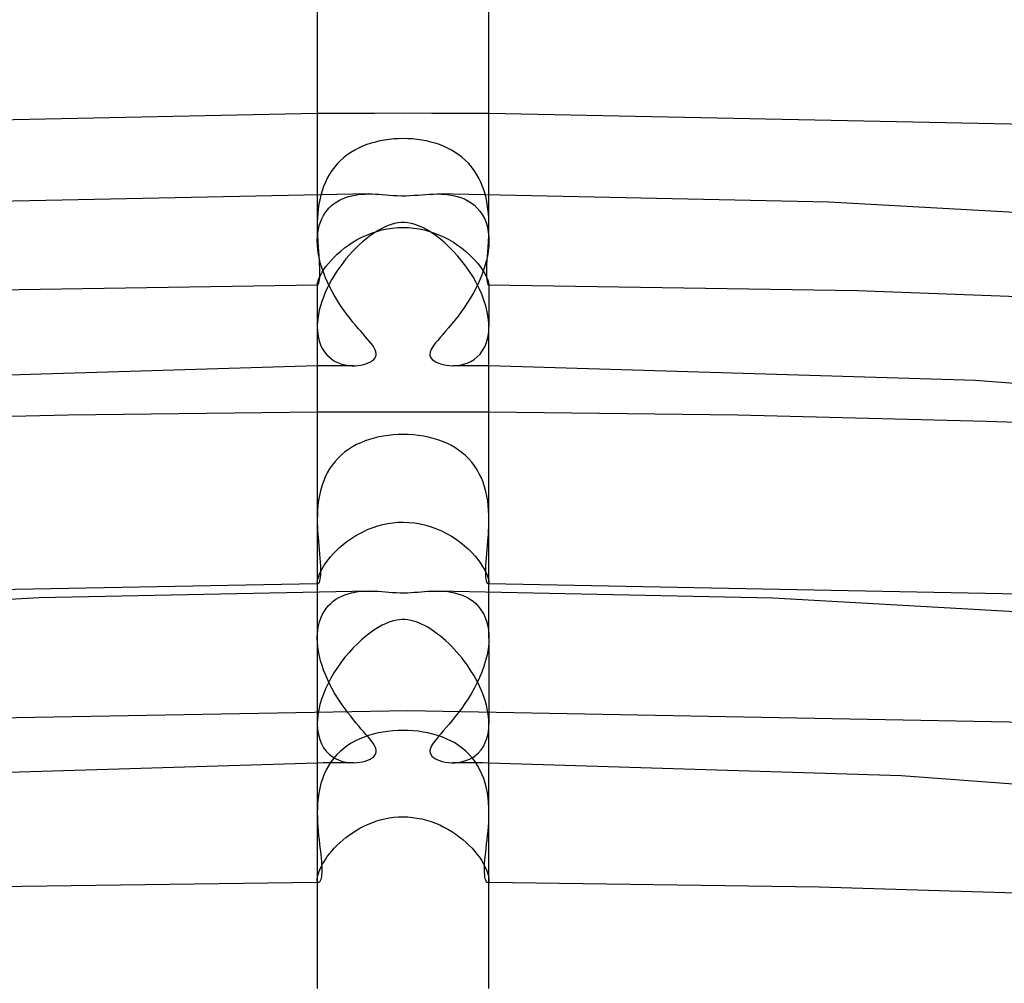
# Model space of a CAD drawing. Header units: millimetres. Extents: x -305 to 305, y -173 to 291.
# Tile 59 of 95: x -9 to 14, y 246 to 268. Entities that reach past the tile are written whole.
import ezdxf

# ---------------------------------------------------------------- set-up
doc = ezdxf.new("R2010")
doc.units = ezdxf.units.MM
doc.layers.add('HIDDEN', color=7, linetype='Continuous')
doc.layers.add('THICK', color=7, linetype='Continuous')

msp = doc.modelspace()

# ---------------------------------------------------------------- linework, layer by layer
at = {"layer": 'HIDDEN'}
for p, q in [((-1.333, 266.078), (-2, 266.076)), ((-0.667, 266.08), (-1.333, 266.078)), ((0, 266.081), (-0.667, 266.08)), ((0.667, 266.08), (0, 266.081)), ((1.333, 266.078), (0.667, 266.08)), ((2, 266.076), (1.333, 266.078)), ((-0.218, 265.483), (-0.327, 265.472)), ((-0.109, 265.49), (-0.218, 265.483)), ((0, 265.492), (-0.109, 265.49)), ((0.109, 265.49), (0, 265.492)), ((0.218, 265.483), (0.109, 265.49)), ((0.326, 265.472), (0.218, 265.483)), ((-1.037, 265.27), (-1.128, 265.222)), ((-0.943, 265.313), (-1.037, 265.27)), ((-0.845, 265.351), (-0.943, 265.313)), ((-0.746, 265.384), (-0.845, 265.351)), ((-0.643, 265.413), (-0.746, 265.384)), ((-0.539, 265.437), (-0.643, 265.413)), ((-0.434, 265.457), (-0.539, 265.437)), ((-0.327, 265.472), (-0.434, 265.457)), ((0.434, 265.457), (0.326, 265.472)), ((0.539, 265.437), (0.434, 265.457)), ((0.643, 265.413), (0.539, 265.437)), ((0.745, 265.385), (0.643, 265.413)), ((0.845, 265.351), (0.745, 265.385)), ((0.942, 265.313), (0.845, 265.351)), ((1.036, 265.27), (0.942, 265.313)), ((1.128, 265.223), (1.036, 265.27)), ((-1.381, 265.049), (-1.457, 264.981)), ((-1.301, 265.112), (-1.381, 265.049)), ((-1.216, 265.17), (-1.301, 265.112)), ((-1.128, 265.222), (-1.216, 265.17)), ((1.216, 265.17), (1.128, 265.223)), ((1.3, 265.113), (1.216, 265.17)), ((1.38, 265.05), (1.3, 265.113)), ((1.456, 264.982), (1.38, 265.05)), ((-1.595, 264.831), (-1.658, 264.749)), ((-1.528, 264.909), (-1.595, 264.831)), ((-1.457, 264.981), (-1.528, 264.909)), ((1.528, 264.909), (1.456, 264.982)), ((1.595, 264.832), (1.528, 264.909)), ((1.657, 264.749), (1.595, 264.832)), ((-1.766, 264.57), (-1.812, 264.476)), ((-1.715, 264.661), (-1.766, 264.57)), ((-1.658, 264.749), (-1.715, 264.661)), ((1.714, 264.663), (1.657, 264.749)), ((1.765, 264.572), (1.714, 264.663)), ((1.811, 264.478), (1.765, 264.572)), ((-1.852, 264.378), (-1.887, 264.277)), ((-1.812, 264.476), (-1.852, 264.378)), ((1.852, 264.379), (1.811, 264.478)), ((1.887, 264.278), (1.852, 264.379)), ((-2, 264.196), (-2, 263.108)), ((-1.917, 264.174), (-1.941, 264.069)), ((-1.887, 264.277), (-1.917, 264.174)), ((-1.415, 264.091), (-1.345, 264.119)), ((-1.345, 264.119), (-1.272, 264.143)), ((-1.272, 264.143), (-1.197, 264.162)), ((-1.197, 264.162), (-1.12, 264.177)), ((-1.12, 264.177), (-1.041, 264.189)), ((-1.041, 264.189), (-0.961, 264.197)), ((-0.961, 264.197), (-0.882, 264.201)), ((-0.882, 264.201), (-0.803, 264.203)), ((0.803, 264.203), (0.895, 264.201)), ((0.895, 264.201), (0.986, 264.195)), ((0.986, 264.195), (1.077, 264.184)), ((1.077, 264.184), (1.168, 264.168)), ((1.168, 264.168), (1.256, 264.147)), ((1.256, 264.147), (1.343, 264.12)), ((1.343, 264.12), (1.427, 264.086)), ((1.917, 264.175), (1.887, 264.278)), ((1.941, 264.07), (1.917, 264.175)), ((2, 263.108), (2, 264.196)), ((-1.961, 263.963), (-1.976, 263.857)), ((-1.941, 264.069), (-1.961, 263.963)), ((-1.771, 263.825), (-1.721, 263.882)), ((-1.721, 263.882), (-1.667, 263.934)), ((-1.667, 263.934), (-1.608, 263.981)), ((-1.608, 263.981), (-1.547, 264.022)), ((-1.547, 264.022), (-1.483, 264.059)), ((-1.483, 264.059), (-1.415, 264.091)), ((1.427, 264.086), (1.509, 264.045)), ((1.509, 264.045), (1.587, 263.996)), ((1.587, 263.996), (1.66, 263.94)), ((1.66, 263.94), (1.728, 263.875)), ((1.961, 263.965), (1.941, 264.07)), ((1.976, 263.858), (1.961, 263.965)), ((-1.987, 263.751), (-1.995, 263.645)), ((-1.976, 263.857), (-1.987, 263.751)), ((-1.896, 263.624), (-1.859, 263.697)), ((-1.859, 263.697), (-1.818, 263.764)), ((-1.818, 263.764), (-1.771, 263.825)), ((1.728, 263.875), (1.79, 263.802)), ((1.79, 263.802), (1.845, 263.721)), ((1.845, 263.721), (1.893, 263.632)), ((1.987, 263.751), (1.976, 263.858)), ((1.995, 263.645), (1.987, 263.751)), ((-1.999, 263.54), (-2, 263.436)), ((-2, 263.436), (-2, 263.374)), ((-1.995, 263.645), (-1.999, 263.54)), ((-1.974, 263.38), (-1.954, 263.466)), ((-1.954, 263.466), (-1.928, 263.547)), ((-1.928, 263.547), (-1.896, 263.624)), ((-0.25, 263.408), (-0.125, 263.42)), ((-0.125, 263.42), (0, 263.423)), ((0, 263.423), (0.125, 263.42)), ((0.125, 263.42), (0.25, 263.408)), ((1.893, 263.632), (1.933, 263.534)), ((1.933, 263.534), (1.964, 263.428)), ((1.964, 263.428), (1.985, 263.316)), ((1.999, 263.54), (1.995, 263.645)), ((2, 263.437), (1.999, 263.54)), ((2, 263.375), (2, 263.437)), ((-2, 263.374), (-1.998, 263.313)), ((-1.998, 263.313), (-1.997, 263.252)), ((-1.998, 263.182), (-1.998, 263.196)), ((-1.998, 263.196), (-1.989, 263.29)), ((-1.997, 263.252), (-1.994, 263.193)), ((-1.994, 263.193), (-1.991, 263.134)), ((-1.989, 263.29), (-1.974, 263.38)), ((-1.067, 263.138), (-0.96, 263.195)), ((-0.96, 263.195), (-0.849, 263.246)), ((-0.849, 263.246), (-0.734, 263.291)), ((-0.734, 263.291), (-0.616, 263.331)), ((-0.616, 263.331), (-0.496, 263.364)), ((-0.496, 263.364), (-0.374, 263.389)), ((-0.374, 263.389), (-0.25, 263.408)), ((0.25, 263.408), (0.374, 263.389)), ((0.374, 263.389), (0.496, 263.363)), ((0.496, 263.363), (0.617, 263.331)), ((0.617, 263.331), (0.734, 263.291)), ((0.734, 263.291), (0.849, 263.246)), ((0.849, 263.246), (0.96, 263.194)), ((0.96, 263.194), (1.068, 263.138)), ((1.985, 263.316), (1.997, 263.196)), ((1.991, 263.134), (1.994, 263.193)), ((1.994, 263.193), (1.997, 263.253)), ((1.997, 263.253), (1.998, 263.313)), ((1.998, 263.313), (2, 263.375)), ((1.997, 263.196), (1.998, 263.182)), ((-2, 263.138), (-1.999, 263.153)), ((-2, 263.123), (-2, 263.138)), ((-2, 263.108), (-2, 263.123)), ((-1.997, 263.005), (-2, 263.108)), ((-1.999, 263.167), (-1.998, 263.182)), ((-1.999, 263.153), (-1.999, 263.167)), ((-1.987, 262.9), (-1.997, 263.005)), ((-1.991, 263.134), (-1.988, 263.076)), ((-1.988, 263.076), (-1.981, 262.967)), ((-1.981, 262.967), (-1.973, 262.86)), ((-1.363, 262.944), (-1.269, 263.012)), ((-1.269, 263.012), (-1.171, 263.077)), ((-1.171, 263.077), (-1.067, 263.138)), ((1.068, 263.138), (1.171, 263.077)), ((1.171, 263.077), (1.27, 263.012)), ((1.27, 263.012), (1.364, 262.944)), ((1.973, 262.858), (1.981, 262.965)), ((1.981, 262.965), (1.988, 263.076)), ((1.996, 262.991), (1.984, 262.872)), ((1.988, 263.076), (1.991, 263.134)), ((2, 263.108), (1.996, 262.991)), ((1.998, 263.182), (1.999, 263.167)), ((1.999, 263.167), (1.999, 263.153)), ((1.999, 263.153), (2, 263.138)), ((2, 263.138), (2, 263.123)), ((2, 263.123), (2, 263.108)), ((-1.971, 262.793), (-1.987, 262.9)), ((-1.973, 262.86), (-1.966, 262.758)), ((-1.949, 262.684), (-1.971, 262.793)), ((-1.966, 262.758), (-1.959, 262.659)), ((-1.609, 262.727), (-1.533, 262.801)), ((-1.533, 262.801), (-1.451, 262.873)), ((-1.451, 262.873), (-1.363, 262.944)), ((1.364, 262.944), (1.452, 262.873)), ((1.452, 262.873), (1.534, 262.8)), ((1.534, 262.8), (1.61, 262.726)), ((1.963, 262.75), (1.935, 262.626)), ((1.959, 262.656), (1.966, 262.754)), ((1.984, 262.872), (1.963, 262.75)), ((1.966, 262.754), (1.973, 262.858)), ((-1.959, 262.659), (-1.954, 262.566)), ((-1.954, 262.566), (-1.95, 262.478)), ((-1.922, 262.575), (-1.949, 262.684)), ((-1.889, 262.466), (-1.922, 262.575)), ((-1.845, 262.441), (-1.797, 262.509)), ((-1.797, 262.509), (-1.741, 262.58)), ((-1.741, 262.58), (-1.678, 262.654)), ((-1.678, 262.654), (-1.609, 262.727)), ((1.61, 262.726), (1.679, 262.653)), ((1.679, 262.653), (1.742, 262.58)), ((1.742, 262.58), (1.797, 262.509)), ((1.797, 262.509), (1.845, 262.441)), ((1.9, 262.502), (1.858, 262.378)), ((1.935, 262.626), (1.9, 262.502)), ((1.95, 262.474), (1.953, 262.562)), ((1.953, 262.562), (1.959, 262.656)), ((-1.949, 262.325), (-1.952, 262.262)), ((-1.95, 262.478), (-1.948, 262.397)), ((-1.948, 262.397), (-1.949, 262.325)), ((-1.947, 262.263), (-1.919, 262.318)), ((-1.919, 262.318), (-1.885, 262.377)), ((-1.851, 262.359), (-1.889, 262.466)), ((-1.885, 262.377), (-1.845, 262.441)), ((-1.809, 262.252), (-1.851, 262.359)), ((1.858, 262.378), (1.811, 262.256)), ((1.845, 262.441), (1.886, 262.376)), ((1.886, 262.376), (1.92, 262.317)), ((1.92, 262.317), (1.947, 262.263)), ((1.948, 262.394), (1.95, 262.474)), ((1.949, 262.323), (1.948, 262.394)), ((1.952, 262.26), (1.949, 262.323)), ((-1.994, 262.076), (-10.586, 261.944)), ((-2, 262.092), (-1.998, 262.112)), ((-2, 262.087), (-2, 262.092)), ((-2, 262.092), (-2, 261.111)), ((-1.999, 262.082), (-2, 262.087)), ((-1.998, 262.079), (-1.999, 262.082)), ((-1.998, 262.112), (-1.993, 262.139)), ((-1.997, 262.077), (-1.998, 262.079)), ((-1.995, 262.076), (-1.997, 262.077)), ((-1.993, 262.076), (-1.995, 262.076)), ((-1.993, 262.139), (-1.983, 262.173)), ((-1.986, 262.083), (-1.993, 262.076)), ((-1.979, 262.1), (-1.986, 262.083)), ((-1.983, 262.173), (-1.968, 262.215)), ((-1.971, 262.126), (-1.979, 262.1)), ((-1.963, 262.162), (-1.971, 262.126)), ((-1.968, 262.215), (-1.947, 262.263)), ((-1.957, 262.208), (-1.963, 262.162)), ((-1.952, 262.262), (-1.957, 262.208)), ((-1.763, 262.147), (-1.809, 262.252)), ((-1.714, 262.044), (-1.763, 262.147)), ((-1.661, 261.942), (-1.714, 262.044)), ((1.758, 262.135), (1.7, 262.016)), ((1.811, 262.256), (1.758, 262.135)), ((1.947, 262.263), (1.968, 262.215)), ((1.957, 262.206), (1.952, 262.26)), ((1.963, 262.161), (1.957, 262.206)), ((1.971, 262.125), (1.963, 262.161)), ((1.968, 262.215), (1.983, 262.173)), ((1.979, 262.1), (1.971, 262.125)), ((1.986, 262.083), (1.979, 262.1)), ((1.983, 262.173), (1.993, 262.139)), ((1.993, 262.076), (1.986, 262.083)), ((1.993, 262.139), (1.998, 262.112)), ((1.995, 262.076), (1.993, 262.076)), ((10.585, 261.944), (1.994, 262.076)), ((1.997, 262.077), (1.995, 262.076)), ((1.998, 262.079), (1.997, 262.077)), ((1.998, 262.112), (2, 262.092)), ((1.999, 262.082), (1.998, 262.079)), ((2, 262.087), (1.999, 262.082)), ((2, 262.092), (2, 262.087)), ((2, 262.092), (2, 261.111)), ((-1.606, 261.843), (-1.661, 261.942)), ((-1.548, 261.746), (-1.606, 261.843)), ((1.637, 261.899), (1.571, 261.785)), ((1.7, 262.016), (1.637, 261.899)), ((19.152, 261.632), (10.585, 261.944)), ((-1.488, 261.651), (-1.548, 261.746)), ((-1.426, 261.559), (-1.488, 261.651)), ((1.502, 261.673), (1.43, 261.565)), ((1.571, 261.785), (1.502, 261.673)), ((-1.363, 261.469), (-1.426, 261.559)), ((-1.298, 261.382), (-1.363, 261.469)), ((-1.234, 261.298), (-1.298, 261.382)), ((1.28, 261.358), (1.204, 261.261)), ((1.356, 261.46), (1.28, 261.358)), ((1.43, 261.565), (1.356, 261.46)), ((-1.17, 261.218), (-1.234, 261.298)), ((-1.108, 261.143), (-1.17, 261.218)), ((-1.047, 261.071), (-1.108, 261.143)), ((1.13, 261.17), (1.057, 261.084)), ((1.204, 261.261), (1.13, 261.17)), ((-2, 261.111), (-1.995, 260.996)), ((-1.995, 260.996), (-1.98, 260.886)), ((-0.989, 261.004), (-1.047, 261.071)), ((-0.934, 260.941), (-0.989, 261.004)), ((-0.882, 260.881), (-0.934, 260.941)), ((0.922, 260.927), (0.861, 260.857)), ((0.988, 261.003), (0.922, 260.927)), ((1.057, 261.084), (0.988, 261.003)), ((1.975, 260.857), (1.994, 260.979)), ((1.994, 260.979), (2, 261.111)), ((-1.98, 260.886), (-1.956, 260.784)), ((-1.956, 260.784), (-1.924, 260.69)), ((-1.924, 260.69), (-1.883, 260.604)), ((-0.834, 260.826), (-0.882, 260.881)), ((-0.79, 260.773), (-0.834, 260.826)), ((-0.748, 260.721), (-0.79, 260.773)), ((-0.709, 260.669), (-0.748, 260.721)), ((-0.676, 260.619), (-0.709, 260.669)), ((0.716, 260.678), (0.684, 260.631)), ((0.757, 260.732), (0.716, 260.678)), ((0.806, 260.792), (0.757, 260.732)), ((0.861, 260.857), (0.806, 260.792)), ((1.903, 260.643), (1.944, 260.745)), ((1.944, 260.745), (1.975, 260.857)), ((-1.883, 260.604), (-1.835, 260.527)), ((-1.835, 260.527), (-1.779, 260.458)), ((-1.779, 260.458), (-1.718, 260.398)), ((-0.65, 260.572), (-0.676, 260.619)), ((-0.634, 260.528), (-0.65, 260.572)), ((-0.635, 260.416), (-0.626, 260.451)), ((-0.625, 260.488), (-0.634, 260.528)), ((-0.626, 260.451), (-0.625, 260.488)), ((0.627, 260.499), (0.625, 260.473)), ((0.625, 260.473), (0.626, 260.447)), ((0.626, 260.447), (0.632, 260.423)), ((0.633, 260.527), (0.627, 260.499)), ((0.644, 260.556), (0.633, 260.527)), ((0.66, 260.591), (0.644, 260.556)), ((0.684, 260.631), (0.66, 260.591)), ((1.726, 260.405), (1.793, 260.473)), ((1.793, 260.473), (1.852, 260.552)), ((1.852, 260.552), (1.903, 260.643)), ((-1.718, 260.398), (-1.652, 260.346)), ((-1.652, 260.346), (-1.582, 260.303)), ((-1.582, 260.303), (-1.507, 260.267)), ((-1.507, 260.267), (-1.43, 260.24)), ((-1.43, 260.24), (-1.352, 260.22)), ((-1.352, 260.22), (-1.274, 260.208)), ((-1.274, 260.208), (-1.196, 260.202)), ((-1.12, 260.202), (-1.052, 260.207)), ((-1.052, 260.207), (-0.986, 260.216)), ((-0.986, 260.216), (-0.924, 260.23)), ((-0.924, 260.23), (-0.866, 260.247)), ((-0.866, 260.247), (-0.811, 260.267)), ((-0.811, 260.267), (-0.761, 260.291)), ((-0.761, 260.291), (-0.717, 260.319)), ((-0.717, 260.319), (-0.68, 260.349)), ((-0.68, 260.349), (-0.653, 260.382)), ((-0.653, 260.382), (-0.635, 260.416)), ((0.632, 260.423), (0.642, 260.4)), ((0.642, 260.4), (0.657, 260.375)), ((0.657, 260.375), (0.681, 260.349)), ((0.681, 260.349), (0.714, 260.321)), ((0.714, 260.321), (0.758, 260.293)), ((0.758, 260.293), (0.811, 260.267)), ((0.811, 260.267), (0.87, 260.245)), ((0.87, 260.245), (0.936, 260.227)), ((0.936, 260.227), (1.006, 260.213)), ((1.006, 260.213), (1.08, 260.204)), ((1.24, 260.204), (1.325, 260.215)), ((1.325, 260.215), (1.41, 260.234)), ((1.41, 260.234), (1.494, 260.262)), ((1.494, 260.262), (1.575, 260.299)), ((1.575, 260.299), (1.653, 260.347)), ((1.653, 260.347), (1.726, 260.405)), ((-1.859, 260.197), (-2, 260.196)), ((-1.719, 260.198), (-1.859, 260.197)), ((-1.578, 260.199), (-1.719, 260.198)), ((-1.437, 260.2), (-1.578, 260.199)), ((-1.296, 260.201), (-1.437, 260.2)), ((-1.156, 260.201), (-1.296, 260.201)), ((-1.196, 260.202), (-1.12, 260.202)), ((1.08, 260.204), (1.156, 260.201)), ((1.156, 260.201), (1.24, 260.204)), ((1.296, 260.201), (1.156, 260.201)), ((1.437, 260.2), (1.296, 260.201)), ((1.578, 260.199), (1.437, 260.2)), ((1.719, 260.198), (1.578, 260.199)), ((1.859, 260.197), (1.719, 260.198)), ((2, 260.196), (1.859, 260.197)), ((-1.333, 259.119), (-2, 259.117)), ((-0.667, 259.121), (-1.333, 259.119)), ((0, 259.121), (-0.667, 259.121)), ((0.667, 259.121), (0, 259.121)), ((1.333, 259.119), (0.667, 259.121)), ((2, 259.117), (1.333, 259.119)), ((0, 258.6), (-0.115, 258.597)), ((0.12, 258.597), (0, 258.6)), ((-0.987, 258.408), (-1.084, 258.362)), ((-0.886, 258.449), (-0.987, 258.408)), ((-0.782, 258.485), (-0.886, 258.449)), ((-0.675, 258.516), (-0.782, 258.485)), ((-0.566, 258.541), (-0.675, 258.516)), ((-0.455, 258.562), (-0.566, 258.541)), ((-0.343, 258.579), (-0.455, 258.562)), ((-0.229, 258.59), (-0.343, 258.579)), ((-0.115, 258.597), (-0.229, 258.59)), ((0.24, 258.589), (0.12, 258.597)), ((0.359, 258.577), (0.24, 258.589)), ((0.477, 258.559), (0.359, 258.577)), ((0.591, 258.536), (0.477, 258.559)), ((0.703, 258.508), (0.591, 258.536)), ((0.811, 258.475), (0.703, 258.508)), ((0.916, 258.438), (0.811, 258.475)), ((1.016, 258.395), (0.916, 258.438)), ((1.113, 258.347), (1.016, 258.395)), ((-1.355, 258.191), (-1.437, 258.123)), ((-1.269, 258.253), (-1.355, 258.191)), ((-1.179, 258.31), (-1.269, 258.253)), ((-1.084, 258.362), (-1.179, 258.31)), ((1.205, 258.295), (1.113, 258.347)), ((1.293, 258.237), (1.205, 258.295)), ((1.377, 258.174), (1.293, 258.237)), ((1.456, 258.106), (1.377, 258.174)), ((-1.586, 257.971), (-1.652, 257.886)), ((-1.514, 258.05), (-1.586, 257.971)), ((-1.437, 258.123), (-1.514, 258.05)), ((1.53, 258.032), (1.456, 258.106)), ((1.6, 257.953), (1.53, 258.032)), ((1.665, 257.869), (1.6, 257.953)), ((-1.768, 257.702), (-1.816, 257.603)), ((-1.713, 257.796), (-1.768, 257.702)), ((-1.652, 257.886), (-1.713, 257.796)), ((1.723, 257.779), (1.665, 257.869)), ((1.776, 257.686), (1.723, 257.779)), ((1.823, 257.588), (1.776, 257.686)), ((-1.859, 257.501), (-1.895, 257.395)), ((-1.816, 257.603), (-1.859, 257.501)), ((1.864, 257.487), (1.823, 257.588)), ((1.899, 257.382), (1.864, 257.487)), ((-1.926, 257.285), (-1.951, 257.175)), ((-1.895, 257.395), (-1.926, 257.285)), ((1.929, 257.274), (1.899, 257.382)), ((1.952, 257.165), (1.929, 257.274)), ((-1.97, 257.063), (-1.984, 256.95)), ((-1.951, 257.175), (-1.97, 257.063)), ((1.971, 257.055), (1.952, 257.165)), ((1.984, 256.945), (1.971, 257.055)), ((-1.993, 256.837), (-1.998, 256.724)), ((-1.984, 256.95), (-1.993, 256.837)), ((1.993, 256.834), (1.984, 256.945)), ((1.998, 256.723), (1.993, 256.834)), ((-1.998, 256.724), (-2, 256.613)), ((-2, 256.613), (-1.999, 256.527)), ((-0.357, 256.524), (-0.239, 256.542)), ((-0.239, 256.542), (-0.12, 256.553)), ((-0.12, 256.553), (0, 256.556)), ((0, 256.556), (0.133, 256.552)), ((0.133, 256.552), (0.266, 256.539)), ((0.266, 256.539), (0.397, 256.517)), ((2, 256.613), (1.998, 256.723)), ((1.999, 256.527), (2, 256.613)), ((-1.999, 256.527), (-1.997, 256.442)), ((-1.997, 256.442), (-1.993, 256.358)), ((-1.993, 256.358), (-1.988, 256.276)), ((-1.022, 256.288), (-0.918, 256.342)), ((-0.918, 256.342), (-0.811, 256.39)), ((-0.811, 256.39), (-0.701, 256.433)), ((-0.701, 256.433), (-0.589, 256.469)), ((-0.589, 256.469), (-0.474, 256.5)), ((-0.474, 256.5), (-0.357, 256.524)), ((0.397, 256.517), (0.526, 256.487)), ((0.526, 256.487), (0.653, 256.449)), ((0.653, 256.449), (0.777, 256.404)), ((0.777, 256.404), (0.898, 256.351)), ((0.898, 256.351), (1.015, 256.293)), ((1.988, 256.276), (1.993, 256.358)), ((1.993, 256.358), (1.997, 256.442)), ((1.997, 256.442), (1.999, 256.527)), ((-1.988, 256.276), (-1.982, 256.196)), ((-1.982, 256.196), (-1.975, 256.117)), ((-1.975, 256.117), (-1.966, 256.011)), ((-1.397, 256.036), (-1.31, 256.104)), ((-1.31, 256.104), (-1.218, 256.169)), ((-1.218, 256.169), (-1.122, 256.231)), ((-1.122, 256.231), (-1.022, 256.288)), ((1.015, 256.293), (1.127, 256.228)), ((1.127, 256.228), (1.234, 256.159)), ((1.234, 256.159), (1.335, 256.085)), ((1.335, 256.085), (1.431, 256.008)), ((1.966, 256.015), (1.975, 256.117)), ((1.975, 256.117), (1.982, 256.196)), ((1.982, 256.196), (1.988, 256.276)), ((-1.966, 256.011), (-1.956, 255.908)), ((-1.956, 255.908), (-1.947, 255.809)), ((-1.627, 255.821), (-1.556, 255.893)), ((-1.556, 255.893), (-1.479, 255.966)), ((-1.479, 255.966), (-1.397, 256.036)), ((1.431, 256.008), (1.52, 255.928)), ((1.52, 255.928), (1.603, 255.846)), ((1.603, 255.846), (1.677, 255.765)), ((1.948, 255.819), (1.957, 255.916)), ((1.957, 255.916), (1.966, 256.015)), ((-1.947, 255.809), (-1.939, 255.714)), ((-1.939, 255.714), (-1.932, 255.623)), ((-1.932, 255.623), (-1.927, 255.538)), ((-1.803, 255.605), (-1.75, 255.676)), ((-1.75, 255.676), (-1.692, 255.748)), ((-1.692, 255.748), (-1.627, 255.821)), ((1.677, 255.765), (1.744, 255.684)), ((1.744, 255.684), (1.803, 255.604)), ((1.928, 255.553), (1.933, 255.638)), ((1.933, 255.638), (1.94, 255.726)), ((1.94, 255.726), (1.948, 255.819)), ((-1.947, 255.353), (-1.92, 255.409)), ((-1.927, 255.538), (-1.925, 255.46)), ((-1.925, 255.39), (-1.927, 255.327)), ((-1.925, 255.46), (-1.925, 255.39)), ((-1.92, 255.409), (-1.888, 255.471)), ((-1.888, 255.471), (-1.849, 255.536)), ((-1.849, 255.536), (-1.803, 255.605)), ((1.803, 255.604), (1.854, 255.527)), ((1.854, 255.527), (1.897, 255.455)), ((1.897, 255.455), (1.931, 255.387)), ((1.924, 255.402), (1.925, 255.474)), ((1.926, 255.338), (1.924, 255.402)), ((1.925, 255.474), (1.928, 255.553)), ((1.931, 255.387), (1.958, 255.326)), ((-2, 255.156), (-1.998, 255.182)), ((-1.998, 255.182), (-1.993, 255.215)), ((-1.993, 255.215), (-1.983, 255.255)), ((-1.983, 255.255), (-1.967, 255.301)), ((-1.967, 255.301), (-1.947, 255.353)), ((-1.946, 255.186), (-1.956, 255.156)), ((-1.938, 255.225), (-1.946, 255.186)), ((-1.931, 255.272), (-1.938, 255.225)), ((-1.927, 255.327), (-1.931, 255.272)), ((1.931, 255.282), (1.926, 255.338)), ((1.937, 255.233), (1.931, 255.282)), ((1.945, 255.193), (1.937, 255.233)), ((1.954, 255.161), (1.945, 255.193)), ((1.964, 255.138), (1.954, 255.161)), ((1.958, 255.326), (1.978, 255.272)), ((1.978, 255.272), (1.991, 255.225)), ((1.991, 255.225), (1.998, 255.186)), ((1.998, 255.186), (2, 255.156)), ((-1.999, 255.144), (-2, 255.156)), ((-1.998, 255.117), (-2, 255.117)), ((-2, 254.945), (-2, 253.857)), ((-1.998, 255.134), (-1.999, 255.144)), ((-1.996, 255.126), (-1.998, 255.134)), ((-1.995, 255.117), (-1.998, 255.117)), ((-1.992, 255.121), (-1.996, 255.126)), ((-1.993, 255.117), (-1.995, 255.117)), ((-1.99, 255.117), (-1.993, 255.117)), ((-1.989, 255.118), (-1.992, 255.121)), ((-1.988, 255.117), (-1.99, 255.117)), ((-1.984, 255.117), (-1.989, 255.118)), ((-1.985, 255.117), (-1.988, 255.117)), ((-1.976, 255.122), (-1.984, 255.117)), ((-1.966, 255.135), (-1.976, 255.122)), ((-1.956, 255.156), (-1.966, 255.135)), ((-1.126, 254.926), (-1.045, 254.938)), ((-1.045, 254.938), (-0.963, 254.946)), ((-0.963, 254.946), (-0.882, 254.951)), ((-0.882, 254.951), (-0.802, 254.952)), ((0.802, 254.952), (0.881, 254.951)), ((0.881, 254.951), (0.96, 254.946)), ((0.96, 254.946), (1.04, 254.939)), ((1.04, 254.939), (1.12, 254.927)), ((1.974, 255.123), (1.964, 255.138)), ((1.984, 255.117), (1.974, 255.123)), ((1.988, 255.117), (1.984, 255.117)), ((1.988, 255.117), (1.985, 255.117)), ((1.992, 255.12), (1.988, 255.117)), ((1.99, 255.117), (1.988, 255.117)), ((1.993, 255.117), (1.99, 255.117)), ((1.995, 255.125), (1.992, 255.12)), ((1.995, 255.117), (1.993, 255.117)), ((1.998, 255.133), (1.995, 255.125)), ((1.998, 255.117), (1.995, 255.117)), ((1.999, 255.143), (1.998, 255.133)), ((2, 255.117), (1.998, 255.117)), ((2, 255.156), (1.999, 255.143)), ((2, 253.857), (2, 254.945)), ((-1.688, 254.663), (-1.629, 254.714)), ((-1.629, 254.714), (-1.566, 254.76)), ((-1.566, 254.76), (-1.499, 254.8)), ((-1.499, 254.8), (-1.43, 254.834)), ((-1.43, 254.834), (-1.357, 254.864)), ((-1.357, 254.864), (-1.283, 254.889)), ((-1.283, 254.889), (-1.205, 254.91)), ((-1.205, 254.91), (-1.126, 254.926)), ((1.12, 254.927), (1.2, 254.911)), ((1.2, 254.911), (1.279, 254.89)), ((1.279, 254.89), (1.355, 254.865)), ((1.355, 254.865), (1.429, 254.835)), ((1.429, 254.835), (1.5, 254.799)), ((1.5, 254.799), (1.568, 254.758)), ((1.568, 254.758), (1.632, 254.712)), ((1.632, 254.712), (1.692, 254.66)), ((-1.883, 254.401), (-1.842, 254.476)), ((-1.842, 254.476), (-1.795, 254.544)), ((-1.795, 254.544), (-1.744, 254.607)), ((-1.744, 254.607), (-1.688, 254.663)), ((1.692, 254.66), (1.748, 254.602)), ((1.748, 254.602), (1.799, 254.539)), ((1.799, 254.539), (1.845, 254.47)), ((1.845, 254.47), (1.886, 254.395)), ((-1.948, 254.235), (-1.919, 254.321)), ((-1.919, 254.321), (-1.883, 254.401)), ((1.886, 254.395), (1.921, 254.315)), ((1.921, 254.315), (1.95, 254.23)), ((-1.998, 253.945), (-1.988, 254.047)), ((-1.988, 254.047), (-1.971, 254.143)), ((-1.971, 254.143), (-1.948, 254.235)), ((1.95, 254.23), (1.972, 254.139)), ((1.972, 254.139), (1.988, 254.044)), ((1.988, 254.044), (1.997, 253.945)), ((-2, 253.887), (-1.999, 253.901)), ((-2, 253.872), (-2, 253.887)), ((-2, 253.857), (-2, 253.872)), ((-1.997, 253.755), (-2, 253.857)), ((-2, 253.857), (-2, 251.86)), ((-1.999, 253.916), (-1.998, 253.93)), ((-1.999, 253.901), (-1.999, 253.916)), ((-1.998, 253.93), (-1.998, 253.945)), ((2, 253.857), (1.995, 253.729)), ((1.997, 253.945), (1.998, 253.93)), ((1.998, 253.93), (1.999, 253.916)), ((1.999, 253.916), (1.999, 253.901)), ((1.999, 253.901), (2, 253.887)), ((2, 253.887), (2, 253.872)), ((2, 253.872), (2, 253.857)), ((2, 253.857), (2, 251.859)), ((-1.987, 253.65), (-1.997, 253.755)), ((-1.972, 253.543), (-1.987, 253.65)), ((1.98, 253.596), (1.956, 253.463)), ((1.995, 253.729), (1.98, 253.596)), ((-1.95, 253.436), (-1.972, 253.543)), ((-1.923, 253.327), (-1.95, 253.436)), ((-1.89, 253.219), (-1.923, 253.327)), ((1.923, 253.33), (1.883, 253.196)), ((1.956, 253.463), (1.923, 253.33)), ((-1.852, 253.111), (-1.89, 253.219)), ((-1.81, 253.004), (-1.852, 253.111)), ((1.883, 253.196), (1.835, 253.064)), ((-1.764, 252.897), (-1.81, 253.004)), ((-1.714, 252.793), (-1.764, 252.897)), ((1.78, 252.934), (1.721, 252.806)), ((1.835, 253.064), (1.78, 252.934)), ((-1.66, 252.69), (-1.714, 252.793)), ((-1.604, 252.589), (-1.66, 252.69)), ((1.656, 252.682), (1.587, 252.56)), ((1.721, 252.806), (1.656, 252.682)), ((-1.545, 252.49), (-1.604, 252.589)), ((-1.483, 252.393), (-1.545, 252.49)), ((1.515, 252.443), (1.441, 252.331)), ((1.587, 252.56), (1.515, 252.443)), ((-1.419, 252.299), (-1.483, 252.393)), ((-1.354, 252.207), (-1.419, 252.299)), ((-1.288, 252.118), (-1.354, 252.207)), ((1.366, 252.223), (1.291, 252.122)), ((1.441, 252.331), (1.366, 252.223)), ((0.112, 252.162), (-16.128, 251.865)), ((-1.222, 252.033), (-1.288, 252.118)), ((-1.157, 251.952), (-1.222, 252.033)), ((-1.094, 251.876), (-1.157, 251.952)), ((16.352, 251.856), (0.112, 252.162)), ((1.216, 252.025), (1.143, 251.934)), ((1.291, 252.122), (1.216, 252.025)), ((-2, 251.859), (-1.994, 251.728)), ((-1.994, 251.728), (-1.975, 251.606)), ((-1.032, 251.804), (-1.094, 251.876)), ((-0.974, 251.736), (-1.032, 251.804)), ((-0.918, 251.672), (-0.974, 251.736)), ((1.003, 251.769), (0.937, 251.694)), ((1.071, 251.849), (1.003, 251.769)), ((1.143, 251.934), (1.071, 251.849)), ((1.979, 251.625), (1.995, 251.738)), ((1.995, 251.738), (2, 251.859)), ((-1.975, 251.606), (-1.944, 251.493)), ((-1.944, 251.493), (-1.903, 251.392)), ((-1.012, 251.509), (-1.111, 251.462)), ((-0.909, 251.551), (-1.012, 251.509)), ((-0.866, 251.612), (-0.918, 251.672)), ((-0.803, 251.587), (-0.909, 251.551)), ((-0.818, 251.556), (-0.866, 251.612)), ((-0.771, 251.5), (-0.818, 251.556)), ((-0.694, 251.619), (-0.803, 251.587)), ((-0.728, 251.445), (-0.771, 251.5)), ((-0.583, 251.645), (-0.694, 251.619)), ((-0.469, 251.667), (-0.583, 251.645)), ((-0.354, 251.683), (-0.469, 251.667)), ((-0.237, 251.695), (-0.354, 251.683)), ((-0.119, 251.702), (-0.237, 251.695)), ((0, 251.704), (-0.119, 251.702)), ((0.117, 251.702), (0, 251.704)), ((0.235, 251.695), (0.117, 251.702)), ((0.351, 251.684), (0.235, 251.695)), ((0.466, 251.667), (0.351, 251.684)), ((0.579, 251.646), (0.466, 251.667)), ((0.69, 251.62), (0.579, 251.646)), ((0.799, 251.589), (0.69, 251.62)), ((0.768, 251.496), (0.724, 251.439)), ((0.819, 251.558), (0.768, 251.496)), ((0.905, 251.553), (0.799, 251.589)), ((0.876, 251.624), (0.819, 251.558)), ((0.937, 251.694), (0.876, 251.624)), ((1.007, 251.511), (0.905, 251.553)), ((1.107, 251.464), (1.007, 251.511)), ((1.916, 251.421), (1.952, 251.519)), ((1.952, 251.519), (1.979, 251.625)), ((-1.903, 251.392), (-1.852, 251.302)), ((-1.852, 251.302), (-1.793, 251.222)), ((-1.385, 251.287), (-1.467, 251.217)), ((-1.298, 251.351), (-1.385, 251.287)), ((-1.207, 251.409), (-1.298, 251.351)), ((-1.111, 251.462), (-1.207, 251.409)), ((-0.69, 251.391), (-0.728, 251.445)), ((-0.659, 251.339), (-0.69, 251.391)), ((-0.638, 251.291), (-0.659, 251.339)), ((-0.627, 251.248), (-0.638, 251.291)), ((0.631, 251.27), (0.626, 251.239)), ((0.643, 251.304), (0.631, 251.27)), ((0.661, 251.343), (0.643, 251.304)), ((0.688, 251.388), (0.661, 251.343)), ((0.724, 251.439), (0.688, 251.388)), ((1.202, 251.412), (1.107, 251.464)), ((1.293, 251.354), (1.202, 251.412)), ((1.38, 251.291), (1.293, 251.354)), ((1.462, 251.221), (1.38, 251.291)), ((1.818, 251.254), (1.871, 251.333)), ((1.871, 251.333), (1.916, 251.421)), ((-1.793, 251.222), (-1.727, 251.154)), ((-1.727, 251.154), (-1.654, 251.096)), ((-1.615, 251.061), (-1.681, 250.974)), ((-1.654, 251.096), (-1.576, 251.049)), ((-1.543, 251.142), (-1.615, 251.061)), ((-1.576, 251.049), (-1.494, 251.011)), ((-1.467, 251.217), (-1.543, 251.142)), ((-0.823, 251.012), (-0.769, 251.037)), ((-0.769, 251.037), (-0.722, 251.065)), ((-0.722, 251.065), (-0.682, 251.097)), ((-0.682, 251.097), (-0.652, 251.133)), ((-0.652, 251.133), (-0.633, 251.169)), ((-0.633, 251.169), (-0.625, 251.208)), ((-0.625, 251.208), (-0.627, 251.248)), ((0.626, 251.239), (0.625, 251.21)), ((0.625, 251.21), (0.629, 251.183)), ((0.629, 251.183), (0.638, 251.157)), ((0.638, 251.157), (0.652, 251.133)), ((0.652, 251.133), (0.672, 251.107)), ((0.672, 251.107), (0.701, 251.081)), ((0.701, 251.081), (0.739, 251.054)), ((0.739, 251.054), (0.789, 251.027)), ((0.789, 251.027), (0.847, 251.003)), ((1.539, 251.146), (1.462, 251.221)), ((1.465, 251.001), (1.545, 251.033)), ((1.611, 251.065), (1.539, 251.146)), ((1.545, 251.033), (1.621, 251.075)), ((1.677, 250.978), (1.611, 251.065)), ((1.621, 251.075), (1.692, 251.125)), ((1.692, 251.125), (1.759, 251.185)), ((1.759, 251.185), (1.818, 251.254)), ((-1.859, 250.946), (-2, 250.945)), ((-1.719, 250.947), (-1.859, 250.946)), ((-1.74, 250.881), (-1.794, 250.785)), ((-1.681, 250.974), (-1.74, 250.881)), ((-1.578, 250.948), (-1.719, 250.947)), ((-1.437, 250.949), (-1.578, 250.948)), ((-1.494, 251.011), (-1.41, 250.983)), ((-1.296, 250.95), (-1.437, 250.949)), ((-1.41, 250.983), (-1.324, 250.964)), ((-1.324, 250.964), (-1.239, 250.954)), ((-1.156, 250.951), (-1.296, 250.95)), ((-1.239, 250.954), (-1.156, 250.951)), ((-1.156, 250.951), (-1.082, 250.954)), ((-1.082, 250.954), (-1.011, 250.962)), ((-1.011, 250.962), (-0.944, 250.975)), ((-0.944, 250.975), (-0.882, 250.991)), ((-0.882, 250.991), (-0.823, 251.012)), ((0.847, 251.003), (0.911, 250.983)), ((0.911, 250.983), (0.98, 250.967)), ((0.98, 250.967), (1.054, 250.956)), ((1.054, 250.956), (1.131, 250.951)), ((1.131, 250.951), (1.215, 250.952)), ((1.297, 250.95), (1.156, 250.951)), ((1.215, 250.952), (1.3, 250.961)), ((1.437, 250.949), (1.297, 250.95)), ((1.3, 250.961), (1.383, 250.977)), ((1.383, 250.977), (1.465, 251.001)), ((1.578, 250.948), (1.437, 250.949)), ((1.719, 250.947), (1.578, 250.948)), ((1.737, 250.887), (1.677, 250.978)), ((1.859, 250.946), (1.719, 250.947)), ((1.791, 250.79), (1.737, 250.887)), ((2, 250.945), (1.859, 250.946)), ((-1.881, 250.578), (-1.915, 250.468)), ((-1.841, 250.684), (-1.881, 250.578)), ((-1.794, 250.785), (-1.841, 250.684)), ((1.838, 250.689), (1.791, 250.79)), ((1.88, 250.582), (1.838, 250.689)), ((1.914, 250.473), (1.88, 250.582)), ((-1.943, 250.357), (-1.965, 250.243)), ((-1.915, 250.468), (-1.943, 250.357)), ((1.942, 250.361), (1.914, 250.473)), ((1.964, 250.247), (1.942, 250.361)), ((-1.981, 250.129), (-1.992, 250.013)), ((-1.965, 250.243), (-1.981, 250.129)), ((1.981, 250.132), (1.964, 250.247)), ((1.992, 250.015), (1.981, 250.132)), ((-1.998, 249.897), (-2, 249.782)), ((-1.992, 250.013), (-1.998, 249.897)), ((1.998, 249.898), (1.992, 250.015)), ((2, 249.783), (1.998, 249.898)), ((-2, 249.782), (-1.998, 249.674)), ((-1.998, 249.674), (-1.994, 249.566)), ((-0.427, 249.645), (-0.322, 249.665)), ((-0.322, 249.665), (-0.215, 249.68)), ((-0.215, 249.68), (-0.108, 249.689)), ((-0.108, 249.689), (0, 249.692)), ((0, 249.692), (0.111, 249.689)), ((0.111, 249.689), (0.221, 249.679)), ((0.221, 249.679), (0.33, 249.664)), ((0.33, 249.664), (0.439, 249.642)), ((1.994, 249.567), (1.998, 249.674)), ((1.998, 249.674), (2, 249.783)), ((-1.994, 249.566), (-1.987, 249.461)), ((-1.987, 249.461), (-1.979, 249.358)), ((-1.095, 249.374), (-1.009, 249.424)), ((-1.009, 249.424), (-0.919, 249.471)), ((-0.919, 249.471), (-0.827, 249.514)), ((-0.827, 249.514), (-0.731, 249.553)), ((-0.731, 249.553), (-0.632, 249.588)), ((-0.632, 249.588), (-0.531, 249.619)), ((-0.531, 249.619), (-0.427, 249.645)), ((0.439, 249.642), (0.545, 249.615)), ((0.545, 249.615), (0.65, 249.582)), ((0.65, 249.582), (0.753, 249.545)), ((0.753, 249.545), (0.853, 249.502)), ((0.853, 249.502), (0.951, 249.454)), ((0.951, 249.454), (1.046, 249.403)), ((1.979, 249.358), (1.987, 249.462)), ((1.987, 249.462), (1.994, 249.567)), ((-1.979, 249.358), (-1.969, 249.257)), ((-1.969, 249.257), (-1.958, 249.158)), ((-1.408, 249.147), (-1.335, 249.207)), ((-1.335, 249.207), (-1.258, 249.265)), ((-1.258, 249.265), (-1.178, 249.321)), ((-1.178, 249.321), (-1.095, 249.374)), ((1.046, 249.403), (1.137, 249.347)), ((1.137, 249.347), (1.226, 249.289)), ((1.226, 249.289), (1.31, 249.226)), ((1.31, 249.226), (1.391, 249.162)), ((1.958, 249.158), (1.969, 249.257)), ((1.969, 249.257), (1.979, 249.358)), ((-1.958, 249.158), (-1.948, 249.066)), ((-1.948, 249.066), (-1.937, 248.977)), ((-1.937, 248.977), (-1.927, 248.89)), ((-1.606, 248.958), (-1.544, 249.022)), ((-1.544, 249.022), (-1.478, 249.085)), ((-1.478, 249.085), (-1.408, 249.147)), ((1.391, 249.162), (1.467, 249.095)), ((1.467, 249.095), (1.539, 249.027)), ((1.539, 249.027), (1.606, 248.958)), ((1.935, 248.957), (1.947, 249.056)), ((1.947, 249.056), (1.958, 249.158)), ((-1.927, 248.89), (-1.918, 248.807)), ((-1.918, 248.807), (-1.91, 248.726)), ((-1.81, 248.701), (-1.766, 248.764)), ((-1.766, 248.764), (-1.717, 248.828)), ((-1.717, 248.828), (-1.664, 248.892)), ((-1.664, 248.892), (-1.606, 248.958)), ((1.606, 248.958), (1.668, 248.887)), ((1.668, 248.887), (1.726, 248.817)), ((1.726, 248.817), (1.777, 248.748)), ((1.777, 248.748), (1.823, 248.68)), ((1.906, 248.683), (1.914, 248.77)), ((1.914, 248.77), (1.924, 248.862)), ((1.924, 248.862), (1.935, 248.957)), ((-1.938, 248.468), (-1.913, 248.522)), ((-1.913, 248.522), (-1.883, 248.579)), ((-1.91, 248.726), (-1.903, 248.65)), ((-1.903, 248.65), (-1.899, 248.579)), ((-1.899, 248.579), (-1.896, 248.513)), ((-1.896, 248.513), (-1.895, 248.452)), ((-1.883, 248.579), (-1.849, 248.639)), ((-1.849, 248.639), (-1.81, 248.701)), ((1.823, 248.68), (1.863, 248.615)), ((1.863, 248.615), (1.898, 248.552)), ((1.895, 248.457), (1.896, 248.526)), ((1.896, 248.526), (1.9, 248.601)), ((1.898, 248.552), (1.927, 248.491)), ((1.9, 248.601), (1.906, 248.683)), ((-1.999, 248.256), (-1.994, 248.289)), ((-1.994, 248.289), (-1.986, 248.328)), ((-1.986, 248.328), (-1.974, 248.37)), ((-1.974, 248.37), (-1.958, 248.417)), ((-1.958, 248.417), (-1.938, 248.468)), ((-1.905, 248.302), (-1.912, 248.263)), ((-1.9, 248.346), (-1.905, 248.302)), ((-1.897, 248.397), (-1.9, 248.346)), ((-1.895, 248.452), (-1.897, 248.397)), ((1.897, 248.395), (1.895, 248.457)), ((1.901, 248.339), (1.897, 248.395)), ((1.907, 248.291), (1.901, 248.339)), ((1.916, 248.25), (1.907, 248.291)), ((1.927, 248.491), (1.951, 248.435)), ((1.951, 248.435), (1.97, 248.384)), ((1.97, 248.384), (1.984, 248.337)), ((1.984, 248.337), (1.993, 248.295)), ((1.993, 248.295), (1.998, 248.258)), ((-2, 248.227), (-1.999, 248.256)), ((-1.999, 248.205), (-2, 248.227)), ((-1.995, 248.158), (-2, 248.158)), ((-1.996, 248.188), (-1.999, 248.205)), ((-1.992, 248.174), (-1.996, 248.188)), ((-1.991, 248.158), (-1.995, 248.158)), ((-1.986, 248.165), (-1.992, 248.174)), ((-1.986, 248.158), (-1.991, 248.158)), ((-1.979, 248.159), (-1.986, 248.165)), ((-1.981, 248.158), (-1.986, 248.158)), ((-1.976, 248.158), (-1.981, 248.158)), ((-1.971, 248.158), (-1.979, 248.159)), ((-1.972, 248.158), (-1.976, 248.158)), ((-1.961, 248.161), (-1.971, 248.158)), ((-1.951, 248.17), (-1.961, 248.161)), ((-1.94, 248.184), (-1.951, 248.17)), ((-1.93, 248.204), (-1.94, 248.184)), ((-1.921, 248.231), (-1.93, 248.204)), ((-1.912, 248.263), (-1.921, 248.231)), ((1.926, 248.217), (1.916, 248.25)), ((1.937, 248.191), (1.926, 248.217)), ((1.948, 248.173), (1.937, 248.191)), ((1.96, 248.162), (1.948, 248.173)), ((1.971, 248.158), (1.96, 248.162)), ((1.979, 248.159), (1.971, 248.158)), ((1.976, 248.158), (1.972, 248.158)), ((1.981, 248.158), (1.976, 248.158)), ((1.986, 248.165), (1.979, 248.159)), ((1.986, 248.158), (1.981, 248.158)), ((1.991, 248.174), (1.986, 248.165)), ((1.991, 248.158), (1.986, 248.158)), ((1.996, 248.188), (1.991, 248.174)), ((1.995, 248.158), (1.991, 248.158)), ((2, 248.158), (1.995, 248.158)), ((1.999, 248.205), (1.996, 248.188)), ((1.998, 248.258), (2, 248.227)), ((2, 248.227), (1.999, 248.205))]:
    msp.add_line(p, q, dxfattribs=at)
at = {"layer": 'THICK'}
for p, q in [((-2, 270.362), (-2, 264.196)), ((2, 264.196), (2, 270.362)), ((-2, 266.076), (-15.096, 265.805)), ((14.695, 265.819), (2, 266.076)), ((-0.802, 264.203), (-9.789, 264.02)), ((-0.802, 264.203), (-0.723, 264.202)), ((-0.723, 264.202), (-0.645, 264.199)), ((-0.645, 264.199), (-0.568, 264.194)), ((-0.568, 264.194), (-0.487, 264.189)), ((-0.487, 264.189), (-0.403, 264.182)), ((-0.403, 264.182), (-0.316, 264.175)), ((-0.316, 264.175), (-0.227, 264.169)), ((-0.227, 264.169), (-0.135, 264.164)), ((-0.135, 264.164), (-0.039, 264.162)), ((-0.039, 264.162), (0.06, 264.162)), ((0.06, 264.162), (0.159, 264.165)), ((0.159, 264.165), (0.256, 264.171)), ((0.256, 264.171), (0.35, 264.178)), ((0.35, 264.178), (0.441, 264.185)), ((0.441, 264.185), (0.528, 264.192)), ((0.528, 264.192), (0.618, 264.197)), ((0.618, 264.197), (0.71, 264.201)), ((0.71, 264.201), (0.802, 264.203)), ((9.923, 264.015), (0.802, 264.203)), ((18.987, 263.51), (9.923, 264.015)), ((-0.422, 263.436), (-0.495, 263.401)), ((-0.35, 263.466), (-0.422, 263.436)), ((-0.276, 263.493), (-0.35, 263.466)), ((-0.2, 263.513), (-0.276, 263.493)), ((-0.122, 263.528), (-0.2, 263.513)), ((-0.042, 263.536), (-0.122, 263.528)), ((0.036, 263.536), (-0.042, 263.536)), ((0.113, 263.529), (0.036, 263.536)), ((0.194, 263.515), (0.113, 263.529)), ((0.282, 263.491), (0.194, 263.515)), ((0.377, 263.456), (0.282, 263.491)), ((0.475, 263.411), (0.377, 263.456)), ((-0.792, 263.211), (-0.868, 263.151)), ((-0.716, 263.265), (-0.792, 263.211)), ((-0.642, 263.315), (-0.716, 263.265)), ((-0.568, 263.36), (-0.642, 263.315)), ((-0.495, 263.401), (-0.568, 263.36)), ((0.574, 263.357), (0.475, 263.411)), ((0.673, 263.295), (0.574, 263.357)), ((0.772, 263.226), (0.673, 263.295)), ((0.872, 263.148), (0.772, 263.226)), ((-1.023, 263.016), (-1.101, 262.941)), ((-0.945, 263.086), (-1.023, 263.016)), ((-0.868, 263.151), (-0.945, 263.086)), ((0.974, 263.061), (0.872, 263.148)), ((1.075, 262.966), (0.974, 263.061)), ((1.177, 262.863), (1.075, 262.966)), ((-1.256, 262.777), (-1.332, 262.688)), ((-1.178, 262.862), (-1.256, 262.777)), ((-1.101, 262.941), (-1.178, 262.862)), ((1.276, 262.754), (1.177, 262.863)), ((1.372, 262.639), (1.276, 262.754)), ((-1.406, 262.594), (-1.478, 262.499)), ((-1.332, 262.688), (-1.406, 262.594)), ((1.463, 262.519), (1.372, 262.639)), ((1.549, 262.395), (1.463, 262.519)), ((-1.608, 262.303), (-1.667, 262.204)), ((-1.545, 262.402), (-1.608, 262.303)), ((-1.478, 262.499), (-1.545, 262.402)), ((1.63, 262.268), (1.549, 262.395)), ((-1.722, 262.104), (-1.772, 262.004)), ((-1.667, 262.204), (-1.722, 262.104)), ((1.704, 262.137), (1.63, 262.268)), ((1.772, 262.003), (1.704, 262.137)), ((-1.818, 261.903), (-1.859, 261.801)), ((-1.772, 262.004), (-1.818, 261.903)), ((1.832, 261.868), (1.772, 262.003)), ((1.885, 261.731), (1.832, 261.868)), ((-1.927, 261.597), (-1.953, 261.495)), ((-1.896, 261.699), (-1.927, 261.597)), ((-1.859, 261.801), (-1.896, 261.699)), ((1.928, 261.594), (1.885, 261.731)), ((1.962, 261.458), (1.928, 261.594)), ((-1.974, 261.394), (-1.989, 261.294)), ((-1.953, 261.495), (-1.974, 261.394)), ((1.985, 261.325), (1.962, 261.458)), ((-1.999, 261.153), (-2, 261.139)), ((-2, 261.139), (-2, 261.125)), ((-2, 261.125), (-2, 261.111)), ((-1.998, 261.182), (-1.999, 261.167)), ((-1.999, 261.167), (-1.999, 261.153)), ((-1.998, 261.196), (-1.998, 261.182)), ((-1.989, 261.294), (-1.998, 261.196)), ((1.997, 261.196), (1.985, 261.325)), ((1.998, 261.182), (1.997, 261.196)), ((1.999, 261.167), (1.998, 261.182)), ((1.999, 261.153), (1.999, 261.167)), ((2, 261.139), (1.999, 261.153)), ((2, 261.125), (2, 261.139)), ((2, 261.111), (2, 261.125)), ((-2, 261.111), (-2, 254.945)), ((2, 254.945), (2, 261.111)), ((-2, 260.196), (-13.343, 259.856)), ((13.343, 259.856), (2, 260.196)), ((24.559, 259.019), (13.343, 259.856)), ((-2, 259.117), (-7.805, 259.05)), ((7.801, 259.05), (2, 259.117)), ((-7.805, 259.05), (-13.599, 258.904)), ((13.597, 258.904), (7.801, 259.05)), ((19.386, 258.679), (13.597, 258.904)), ((-2, 255.117), (-13.338, 254.91)), ((-0.802, 254.952), (-8.483, 254.793)), ((-0.802, 254.952), (-0.724, 254.952)), ((-0.724, 254.952), (-0.647, 254.949)), ((-0.647, 254.949), (-0.572, 254.945)), ((-0.572, 254.945), (-0.495, 254.939)), ((-0.495, 254.939), (-0.414, 254.933)), ((-0.414, 254.933), (-0.331, 254.926)), ((0.267, 254.922), (0.345, 254.928)), ((0.345, 254.928), (0.421, 254.934)), ((0.421, 254.934), (0.497, 254.939)), ((0.497, 254.939), (0.573, 254.945)), ((0.573, 254.945), (0.648, 254.949)), ((0.648, 254.949), (0.724, 254.952)), ((0.724, 254.952), (0.802, 254.952)), ((8.614, 254.788), (0.802, 254.952)), ((14.368, 254.877), (2, 255.117)), ((-8.483, 254.793), (-16.118, 254.371)), ((-0.331, 254.926), (-0.246, 254.92)), ((-0.246, 254.92), (-0.159, 254.915)), ((-0.159, 254.915), (-0.071, 254.912)), ((-0.071, 254.912), (0.018, 254.912)), ((0.018, 254.912), (0.104, 254.913)), ((0.104, 254.913), (0.187, 254.917)), ((0.187, 254.917), (0.267, 254.922)), ((16.376, 254.352), (8.614, 254.788)), ((-0.227, 254.257), (-0.307, 254.232)), ((-0.154, 254.273), (-0.227, 254.257)), ((-0.088, 254.282), (-0.154, 254.273)), ((-0.023, 254.287), (-0.088, 254.282)), ((0.043, 254.286), (-0.023, 254.287)), ((0.111, 254.28), (0.043, 254.286)), ((0.177, 254.268), (0.111, 254.28)), ((0.242, 254.253), (0.177, 254.268)), ((0.305, 254.233), (0.242, 254.253)), ((-0.679, 254.041), (-0.774, 253.974)), ((-0.584, 254.101), (-0.679, 254.041)), ((-0.489, 254.153), (-0.584, 254.101)), ((-0.396, 254.198), (-0.489, 254.153)), ((-0.307, 254.232), (-0.396, 254.198)), ((0.369, 254.209), (0.305, 254.233)), ((0.432, 254.181), (0.369, 254.209)), ((0.495, 254.15), (0.432, 254.181)), ((0.557, 254.116), (0.495, 254.15)), ((0.619, 254.08), (0.557, 254.116)), ((0.68, 254.04), (0.619, 254.08)), ((0.742, 253.997), (0.68, 254.04)), ((-0.968, 253.815), (-1.066, 253.725)), ((-0.871, 253.898), (-0.968, 253.815)), ((-0.774, 253.974), (-0.871, 253.898)), ((0.805, 253.95), (0.742, 253.997)), ((0.868, 253.9), (0.805, 253.95)), ((0.932, 253.847), (0.868, 253.9)), ((0.997, 253.79), (0.932, 253.847)), ((1.062, 253.729), (0.997, 253.79)), ((-1.164, 253.627), (-1.26, 253.521)), ((-1.066, 253.725), (-1.164, 253.627)), ((1.126, 253.665), (1.062, 253.729)), ((1.19, 253.599), (1.126, 253.665)), ((1.253, 253.53), (1.19, 253.599)), ((-1.355, 253.409), (-1.446, 253.291)), ((-1.26, 253.521), (-1.355, 253.409)), ((1.314, 253.458), (1.253, 253.53)), ((1.374, 253.385), (1.314, 253.458)), ((1.432, 253.31), (1.374, 253.385)), ((-1.532, 253.17), (-1.611, 253.048)), ((-1.446, 253.291), (-1.532, 253.17)), ((1.489, 253.233), (1.432, 253.31)), ((1.543, 253.154), (1.489, 253.233)), ((1.595, 253.073), (1.543, 253.154)), ((-1.683, 252.924), (-1.749, 252.8)), ((-1.611, 253.048), (-1.683, 252.924)), ((1.645, 252.991), (1.595, 253.073)), ((1.693, 252.907), (1.645, 252.991)), ((1.738, 252.822), (1.693, 252.907)), ((-1.807, 252.676), (-1.858, 252.553)), ((-1.749, 252.8), (-1.807, 252.676)), ((1.78, 252.736), (1.738, 252.822)), ((1.819, 252.649), (1.78, 252.736)), ((1.855, 252.56), (1.819, 252.649)), ((-1.902, 252.429), (-1.938, 252.305)), ((-1.858, 252.553), (-1.902, 252.429)), ((1.888, 252.471), (1.855, 252.56)), ((1.917, 252.382), (1.888, 252.471)), ((-1.967, 252.183), (-1.986, 252.062)), ((-1.938, 252.305), (-1.967, 252.183)), ((1.942, 252.293), (1.917, 252.382)), ((1.962, 252.204), (1.942, 252.293)), ((1.978, 252.116), (1.962, 252.204)), ((-1.986, 252.062), (-1.998, 251.945)), ((-1.998, 251.945), (-1.998, 251.93)), ((1.99, 252.03), (1.978, 252.116)), ((1.997, 251.945), (1.99, 252.03)), ((1.998, 251.93), (1.997, 251.945)), ((-1.999, 251.902), (-2, 251.887)), ((-2, 251.887), (-2, 251.873)), ((-2, 251.873), (-2, 251.859)), ((-2, 251.859), (-2, 245.693)), ((-1.998, 251.93), (-1.999, 251.916)), ((-1.999, 251.916), (-1.999, 251.902)), ((1.999, 251.916), (1.998, 251.93)), ((1.999, 251.902), (1.999, 251.916)), ((2, 251.887), (1.999, 251.902)), ((2, 251.873), (2, 251.887)), ((2, 251.859), (2, 251.873)), ((2, 245.692), (2, 251.859)), ((-2, 250.945), (-11.602, 250.647)), ((11.603, 250.647), (2, 250.945)), ((21.097, 249.933), (11.603, 250.647)), ((-2, 248.158), (-9.697, 248.054)), ((9.697, 248.054), (2, 248.158)), ((17.377, 247.814), (9.697, 248.054))]:
    msp.add_line(p, q, dxfattribs=at)

doc.saveas('drawing.dxf')
